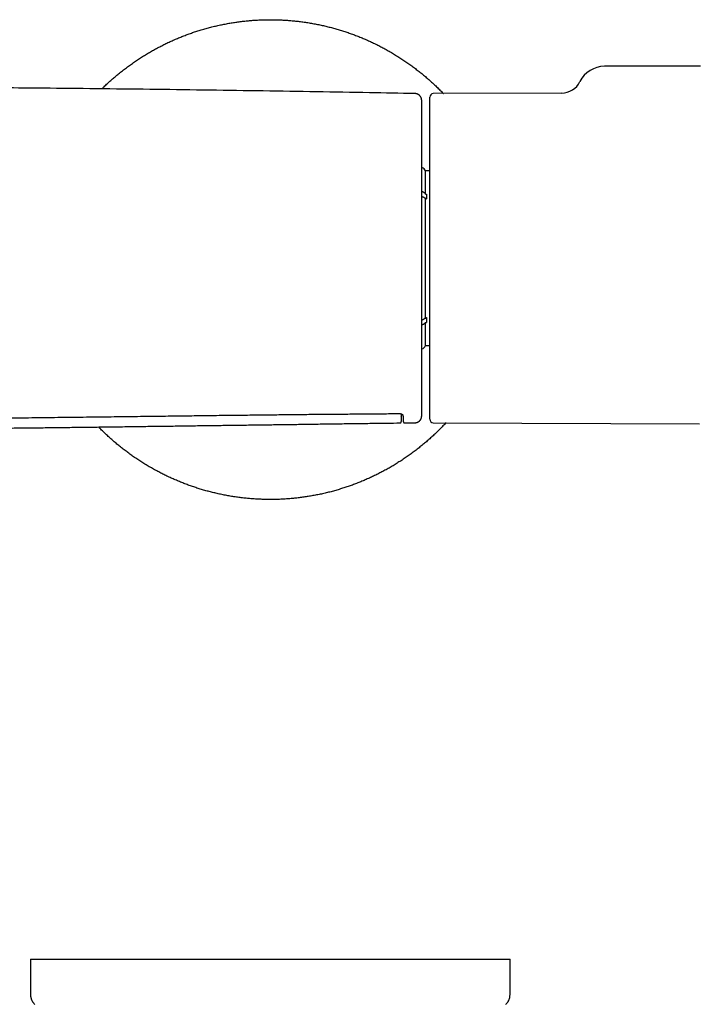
# Model space of a CAD drawing. Header units: millimetres. Extents: x 8 to 854, y 12 to 419.
# Tile 11 of 28: x 471 to 570, y 275 to 419. Entities that reach past the tile are written whole.
import ezdxf

# ---------------------------------------------------------------- set-up
doc = ezdxf.new("R2010")
doc.units = ezdxf.units.MM

msp = doc.modelspace()

# ---------------------------------------------------------------- linework, layer by layer
at = {"color": 7, "linetype": 'Continuous', "lineweight": 30}
for p, q in [((570.58, 412.05), (556.58, 412.05)), ((550.31, 408.14), (531.58, 408.06)), ((531.08, 360.55), (531.08, 407.56)), ((529.93, 362.55), (529.93, 405.55)), ((531.08, 396.8), (530.45, 396.8)), ((530.45, 393.42), (530.45, 396.8)), ((530.36, 392.81), (530.58, 392.81)), ((530.45, 393.42), (530.58, 393.42)), ((530.45, 375.4), (530.45, 392.71)), ((530.45, 392.71), (530.58, 392.71)), ((530.58, 393.42), (530.58, 392.71)), ((530.36, 375.29), (530.58, 375.29)), ((530.45, 375.4), (530.58, 375.4)), ((530.58, 375.4), (530.58, 374.69)), ((530.45, 371.3), (530.45, 374.69)), ((530.45, 374.69), (530.58, 374.69)), ((530.45, 371.3), (531.08, 371.3)), ((526.86, 360.98), (526.87, 360.86)), ((526.93, 360.57), (526.96, 361.33)), ((527.16, 361.02), (527.16, 361.14)), ((526.71, 360.02), (526.71, 360.02)), ((527.41, 360.03), (528.9, 360.04)), ((527.41, 360.03), (527.41, 360.03)), ((528.9, 360.04), (528.9, 360.04)), ((531.58, 360.05), (570.42, 359.88)), ((472.78, 281.79), (472.78, 276.63)), ((472.78, 281.79), (542.78, 281.79)), ((542.78, 276.63), (542.78, 281.79))]:
    msp.add_line(p, q, dxfattribs=at)
for centre, radius, start, end in [((556.58, 408.05), 4, 90, 153.8603), ((550.3, 411.14), 3, 270.2749, 333.8615), ((531.58, 407.56), 0.5, 90.25, 180), ((-269.78, 384.05), 800, 1.54039, 1.65073), ((529.73, 405.55), 0.2, 0, 1.5404), ((529.57, 396.37), 0.98, 26.0258, 68.5371), ((529.57, 371.73), 0.98, 291.4629, 333.9742), ((-269.78, 384.05), 800, 358.34978, 358.45961), ((529.73, 362.55), 0.2, 358.4596, 0), ((531.58, 360.55), 0.5, 180, 269.75)]:
    msp.add_arc(centre, radius, start, end, dxfattribs=at)
for points, knots in [([(483.2, 408.76), (483.31, 408.87), (483.58, 409.13), (484.01, 409.54), (484.5, 409.99), (485, 410.42), (485.52, 410.86), (486.07, 411.3), (486.64, 411.74), (487.21, 412.17), (487.8, 412.59), (488.39, 412.99), (488.98, 413.38), (489.57, 413.74), (490.15, 414.09), (490.74, 414.42), (491.34, 414.75), (491.94, 415.06), (492.54, 415.36), (493.16, 415.65), (493.77, 415.93), (494.4, 416.19), (495.02, 416.44), (495.65, 416.68), (496.27, 416.91), (496.9, 417.12), (497.56, 417.33), (498.23, 417.52), (498.92, 417.71), (499.62, 417.89), (500.32, 418.05), (501.02, 418.19), (501.71, 418.32), (502.4, 418.44), (503.07, 418.53), (503.74, 418.62), (504.41, 418.69), (505.09, 418.75), (505.76, 418.8), (506.44, 418.83), (507.12, 418.85), (507.79, 418.85), (508.47, 418.85), (509.14, 418.83), (509.8, 418.8), (510.46, 418.75), (511.14, 418.69), (511.84, 418.62), (512.55, 418.53), (513.26, 418.42), (513.97, 418.3), (514.68, 418.17), (515.37, 418.02), (516.04, 417.87), (516.7, 417.7), (517.35, 417.52), (518, 417.33), (518.65, 417.13), (519.29, 416.91), (519.93, 416.68), (520.56, 416.44), (521.19, 416.19), (521.81, 415.92), (522.42, 415.65), (523.02, 415.36), (523.62, 415.07), (524.22, 414.75), (524.84, 414.42), (525.46, 414.06), (526.08, 413.69), (526.69, 413.31), (527.29, 412.92), (527.87, 412.52), (528.43, 412.12), (528.97, 411.71), (529.51, 411.3), (530.03, 410.87), (530.55, 410.44), (531.06, 409.99), (531.57, 409.53), (532.06, 409.07), (532.54, 408.59), (532.87, 408.26), (533.04, 408.08), (533.06, 408.06)], [0, 0, 0, 0, 0.008149, 0.020136, 0.032124, 0.044111, 0.056098, 0.069043, 0.081988, 0.094933, 0.107878, 0.120823, 0.133768, 0.145974, 0.158179, 0.170384, 0.18259, 0.194795, 0.207, 0.219206, 0.231411, 0.243616, 0.255822, 0.267809, 0.279797, 0.291784, 0.303771, 0.316716, 0.329661, 0.342606, 0.355551, 0.368496, 0.381441, 0.393647, 0.405852, 0.418057, 0.430263, 0.442468, 0.454673, 0.466879, 0.479084, 0.491289, 0.503495, 0.515482, 0.527469, 0.539457, 0.551444, 0.564389, 0.577334, 0.590279, 0.603224, 0.616169, 0.629114, 0.64132, 0.653525, 0.66573, 0.677936, 0.690141, 0.702346, 0.714552, 0.726757, 0.738962, 0.751167, 0.763155, 0.775142, 0.78713, 0.799117, 0.812062, 0.825007, 0.837952, 0.850897, 0.863842, 0.876787, 0.888992, 0.901198, 0.913403, 0.925608, 0.937814, 0.950019, 0.962224, 0.97443, 0.986635, 0.99884, 1, 1, 1, 1]), ([(528.91, 408.07), (526.7, 408.11), (521.9, 408.2), (514.51, 408.33), (506.73, 408.45), (498.96, 408.57), (491.18, 408.67), (483.4, 408.76), (476.18, 408.84), (469.52, 408.9), (463.41, 408.94), (457.3, 408.98), (451.19, 409.01), (445.08, 409.04), (438.97, 409.05), (432.86, 409.05), (426.76, 409.05), (420.66, 409.04), (414.57, 409.01), (408.47, 408.98), (402.41, 408.95), (396.39, 408.9), (390.4, 408.85), (384.41, 408.79), (378.04, 408.71), (371.3, 408.63), (364.17, 408.53), (357.04, 408.42), (349.91, 408.31), (343.17, 408.19), (338.8, 408.11), (336.81, 408.07)], [0, 0, 0, 0, 0.03448, 0.074963, 0.115447, 0.155929, 0.196411, 0.236893, 0.277374, 0.30918, 0.340985, 0.372791, 0.404596, 0.436401, 0.468205, 0.50001, 0.531745, 0.56348, 0.595216, 0.626952, 0.658688, 0.689857, 0.721027, 0.752197, 0.783368, 0.820476, 0.857585, 0.894694, 0.931804, 0.968914, 1, 1, 1, 1]), ([(529.89, 407.1), (529.89, 407.1), (529.89, 407.11), (529.89, 407.13), (529.89, 407.15), (529.88, 407.19), (529.88, 407.23), (529.87, 407.28), (529.86, 407.33), (529.84, 407.37), (529.83, 407.41), (529.81, 407.46), (529.79, 407.5), (529.77, 407.55), (529.74, 407.59), (529.72, 407.64), (529.69, 407.68), (529.65, 407.72), (529.62, 407.75), (529.58, 407.79), (529.55, 407.83), (529.51, 407.86), (529.46, 407.89), (529.42, 407.92), (529.38, 407.94), (529.33, 407.97), (529.28, 407.99), (529.23, 408.01), (529.18, 408.03), (529.12, 408.04), (529.07, 408.06), (529.01, 408.06), (528.96, 408.07), (528.92, 408.07), (528.91, 408.07)], [0, 0, 0, 0, 0.005649, 0.016202, 0.032371, 0.055012, 0.087934, 0.121497, 0.149688, 0.179663, 0.210799, 0.242705, 0.275133, 0.307922, 0.340972, 0.374213, 0.407599, 0.441097, 0.474684, 0.508341, 0.542056, 0.575819, 0.609621, 0.643456, 0.677319, 0.711207, 0.745115, 0.782726, 0.820149, 0.857293, 0.894174, 0.930805, 0.967198, 1, 1, 1, 1]), ([(530.45, 393.42), (530.44, 393.44), (530.4, 393.49), (530.34, 393.55), (530.26, 393.61), (530.18, 393.66), (530.09, 393.7), (530.01, 393.74), (529.95, 393.75), (529.93, 393.76)], [0, 0, 0, 0, 0.151555, 0.303593, 0.455148, 0.606707, 0.75875, 0.910309, 1, 1, 1, 1]), ([(529.93, 393.05), (529.95, 393.04), (530.01, 393.03), (530.1, 392.99), (530.19, 392.95), (530.27, 392.9), (530.34, 392.84), (530.4, 392.78), (530.44, 392.73), (530.45, 392.71)], [0, 0, 0, 0, 0.100137, 0.252006, 0.403393, 0.554825, 0.70674, 0.858173, 1, 1, 1, 1]), ([(529.93, 375.06), (529.95, 375.07), (530.01, 375.08), (530.1, 375.12), (530.19, 375.16), (530.27, 375.21), (530.34, 375.27), (530.4, 375.33), (530.44, 375.38), (530.45, 375.4)], [0, 0, 0, 0, 0.1001372, 0.2520063, 0.4033932, 0.5548254, 0.7067401, 0.8581729, 1, 1, 1, 1]), ([(529.93, 374.35), (529.95, 374.36), (530.01, 374.37), (530.1, 374.41), (530.19, 374.45), (530.27, 374.51), (530.34, 374.56), (530.4, 374.63), (530.44, 374.67), (530.45, 374.69)], [0, 0, 0, 0, 0.100137, 0.252006, 0.403393, 0.554825, 0.70674, 0.858173, 1, 1, 1, 1]), ([(463.86, 360.7), (464.12, 360.7), (465.58, 360.71), (468.29, 360.74), (472.02, 360.78), (475.79, 360.83), (479.53, 360.87), (483.17, 360.92), (486.67, 360.96), (490.02, 361), (493.22, 361.04), (496.28, 361.08), (499.21, 361.12), (502.04, 361.15), (504.77, 361.18), (507.42, 361.21), (509.99, 361.24), (512.5, 361.27), (514.94, 361.29), (517.32, 361.31), (519.66, 361.33), (521.95, 361.35), (524.2, 361.37), (525.77, 361.38), (526.58, 361.39), (526.66, 361.39)], [0, 0, 0, 0, 0.011991, 0.069825, 0.129468, 0.190057, 0.250008, 0.308187, 0.363991, 0.417268, 0.468121, 0.516766, 0.563411, 0.608371, 0.651837, 0.693962, 0.734879, 0.774702, 0.813531, 0.851469, 0.888651, 0.925123, 0.960933, 0.996125, 1, 1, 1, 1]), ([(526.66, 361.39), (526.66, 361.39), (526.67, 361.39), (526.69, 361.39), (526.71, 361.39), (526.74, 361.38), (526.76, 361.38), (526.78, 361.38), (526.81, 361.37), (526.83, 361.37), (526.86, 361.36), (526.88, 361.36), (526.9, 361.35), (526.93, 361.34), (526.95, 361.33), (526.98, 361.32), (527, 361.3), (527.02, 361.29), (527.04, 361.28), (527.06, 361.26), (527.08, 361.25), (527.1, 361.23), (527.11, 361.22), (527.13, 361.2), (527.14, 361.19), (527.15, 361.18), (527.15, 361.17), (527.16, 361.16), (527.16, 361.15), (527.16, 361.14), (527.16, 361.14), (527.16, 361.14), (527.16, 361.14)], [0, 0, 0, 0, 0.0011418, 0.0163549, 0.0316394, 0.0465759, 0.0618772, 0.0788288, 0.0967611, 0.1159914, 0.1368143, 0.1595319, 0.1844597, 0.2119393, 0.2424208, 0.2748249, 0.307805, 0.3433681, 0.3822265, 0.4255584, 0.4702103, 0.5139726, 0.5601855, 0.6095211, 0.6568733, 0.7071586, 0.7562756, 0.806622, 0.8590326, 0.9149528, 0.977155, 1, 1, 1, 1]), ([(526.71, 360.02), (526.71, 360.02), (526.72, 360.02), (526.74, 360.02), (526.76, 360.03), (526.78, 360.03), (526.8, 360.04), (526.82, 360.05), (526.84, 360.06), (526.85, 360.08), (526.86, 360.09), (526.87, 360.1), (526.88, 360.11), (526.88, 360.12), (526.89, 360.13), (526.89, 360.14), (526.9, 360.15), (526.9, 360.16), (526.9, 360.17), (526.9, 360.18), (526.91, 360.19), (526.91, 360.2), (526.91, 360.21), (526.91, 360.23), (526.92, 360.25), (526.92, 360.27), (526.92, 360.3), (526.92, 360.32), (526.92, 360.35), (526.92, 360.38), (526.92, 360.42), (526.93, 360.49), (526.93, 360.53), (526.93, 360.57)], [0, 0, 0, 0, 0.002045, 0.008957, 0.015744, 0.022428, 0.029027, 0.035572, 0.042101, 0.048672, 0.055377, 0.062336, 0.069705, 0.077667, 0.086441, 0.09629, 0.107546, 0.120632, 0.136117, 0.154799, 0.177875, 0.207315, 0.246893, 0.306333, 0.377317, 0.44368, 0.506898, 0.560764, 0.615557, 0.677992, 0.747582, 0.834361, 1, 1, 1, 1]), ([(527.16, 361.01), (527.16, 361.01), (527.17, 360.98), (527.17, 360.93), (527.17, 360.87), (527.17, 360.81), (527.17, 360.75), (527.17, 360.7), (527.18, 360.64), (527.18, 360.59), (527.18, 360.55), (527.18, 360.5), (527.18, 360.46), (527.19, 360.42), (527.19, 360.39), (527.19, 360.36), (527.19, 360.33), (527.19, 360.3), (527.2, 360.27), (527.2, 360.25), (527.2, 360.23), (527.2, 360.21), (527.21, 360.2), (527.21, 360.19), (527.21, 360.18), (527.21, 360.17), (527.22, 360.16), (527.22, 360.15), (527.23, 360.14), (527.23, 360.13), (527.24, 360.11), (527.25, 360.1), (527.26, 360.09), (527.27, 360.08), (527.28, 360.07), (527.3, 360.06), (527.32, 360.05), (527.34, 360.04), (527.36, 360.03), (527.39, 360.03), (527.4, 360.03), (527.41, 360.03)], [0, 0, 0, 0, 0.004646, 0.047284, 0.089988, 0.132755, 0.175582, 0.218467, 0.261409, 0.304409, 0.347429, 0.390957, 0.434512, 0.478135, 0.52188, 0.565828, 0.6101, 0.654898, 0.700585, 0.747908, 0.798769, 0.840396, 0.871056, 0.88842, 0.902826, 0.914611, 0.924425, 0.93275, 0.939946, 0.946291, 0.952004, 0.957258, 0.962199, 0.966943, 0.971582, 0.976181, 0.980775, 0.985375, 0.990489, 0.995545, 1, 1, 1, 1]), ([(528.9, 360.04), (528.91, 360.04), (528.94, 360.04), (528.99, 360.05), (529.04, 360.06), (529.09, 360.07), (529.15, 360.08), (529.2, 360.09), (529.25, 360.11), (529.3, 360.13), (529.34, 360.15), (529.39, 360.18), (529.43, 360.2), (529.47, 360.23), (529.51, 360.26), (529.55, 360.3), (529.59, 360.33), (529.62, 360.37), (529.66, 360.4), (529.69, 360.44), (529.72, 360.48), (529.74, 360.52), (529.76, 360.56), (529.79, 360.6), (529.8, 360.64), (529.82, 360.68), (529.84, 360.73), (529.85, 360.77), (529.86, 360.81), (529.87, 360.84), (529.87, 360.88), (529.88, 360.92), (529.88, 360.95), (529.89, 360.97), (529.89, 360.99), (529.89, 361.01), (529.89, 361.01), (529.89, 361.02)], [0, 0, 0, 0, 0.021469, 0.057035, 0.09239, 0.127537, 0.162479, 0.197215, 0.231744, 0.266063, 0.300171, 0.33406, 0.367727, 0.401161, 0.434356, 0.467298, 0.499976, 0.532372, 0.564468, 0.596243, 0.627669, 0.658715, 0.689345, 0.719513, 0.749165, 0.778235, 0.806642, 0.834284, 0.861035, 0.886734, 0.911172, 0.934071, 0.955028, 0.973332, 0.987512, 0.996769, 1, 1, 1, 1]), ([(463.26, 359.21), (463.3, 359.21), (464.16, 359.22), (465.83, 359.24), (468.27, 359.26), (470.7, 359.29), (473.12, 359.31), (475.54, 359.34), (477.94, 359.37), (480.36, 359.4), (482.82, 359.43), (485.3, 359.46), (487.77, 359.5), (490.23, 359.53), (492.67, 359.56), (495.07, 359.59), (497.42, 359.63), (499.73, 359.66), (502.02, 359.69), (504.3, 359.72), (506.57, 359.75), (508.83, 359.78), (511.08, 359.81), (513.36, 359.84), (515.65, 359.88), (517.98, 359.91), (520.29, 359.94), (522.59, 359.97), (524.73, 359.99), (526.1, 360.01), (526.71, 360.02)], [0, 0, 0, 0, 0.001789, 0.040462, 0.07897, 0.11731, 0.155484, 0.193491, 0.231332, 0.269006, 0.308296, 0.347402, 0.386326, 0.425067, 0.463625, 0.502, 0.538461, 0.574755, 0.610882, 0.646843, 0.682637, 0.718264, 0.753725, 0.789019, 0.825816, 0.862429, 0.89886, 0.935107, 0.971172, 1, 1, 1, 1]), ([(533.44, 360.04), (533.29, 359.89), (532.99, 359.57), (532.53, 359.09), (532.05, 358.62), (531.56, 358.16), (531.07, 357.72), (530.57, 357.28), (530.04, 356.84), (529.5, 356.4), (528.93, 355.96), (528.35, 355.53), (527.77, 355.11), (527.17, 354.71), (526.58, 354.33), (526, 353.96), (525.42, 353.61), (524.83, 353.28), (524.23, 352.95), (523.63, 352.64), (523.02, 352.34), (522.41, 352.05), (521.79, 351.78), (521.17, 351.51), (520.55, 351.26), (519.92, 351.02), (519.29, 350.8), (518.66, 350.58), (518.01, 350.38), (517.34, 350.18), (516.65, 349.99), (515.95, 349.81), (515.25, 349.65), (514.55, 349.51), (513.85, 349.38), (513.17, 349.27), (512.5, 349.17), (511.83, 349.08), (511.16, 349.01), (510.48, 348.95), (509.81, 348.91), (509.13, 348.87), (508.45, 348.86), (507.77, 348.85), (507.1, 348.86), (506.43, 348.88), (505.77, 348.91), (505.1, 348.95), (504.42, 349.01), (503.73, 349.08), (503.01, 349.18), (502.3, 349.28), (501.6, 349.4), (500.89, 349.53), (500.2, 349.68), (499.53, 349.84), (498.87, 350), (498.22, 350.18), (497.57, 350.37), (496.92, 350.58), (496.28, 350.79), (495.64, 351.02), (495.01, 351.26), (494.38, 351.52), (493.76, 351.78), (493.15, 352.05), (492.55, 352.34), (491.95, 352.63), (491.35, 352.95), (490.73, 353.28), (490.11, 353.64), (489.49, 354.01), (488.88, 354.39), (488.28, 354.79), (487.7, 355.18), (487.14, 355.59), (486.6, 355.99), (486.06, 356.41), (485.53, 356.83), (485.01, 357.27), (484.5, 357.71), (484, 358.17), (483.51, 358.63), (483.08, 359.05), (482.82, 359.32), (482.71, 359.43)], [0, 0, 0, 0, 0.011262, 0.023199, 0.035135, 0.046859, 0.058582, 0.070306, 0.082029, 0.09469, 0.10735, 0.12001, 0.13267, 0.14533, 0.15799, 0.169927, 0.181864, 0.1938, 0.205737, 0.217674, 0.22961, 0.241547, 0.253484, 0.26542, 0.277357, 0.289081, 0.300804, 0.312528, 0.324251, 0.336911, 0.349572, 0.362232, 0.374892, 0.387552, 0.400212, 0.412149, 0.424085, 0.436022, 0.447959, 0.459895, 0.471832, 0.483769, 0.495706, 0.507642, 0.519579, 0.531302, 0.543026, 0.55475, 0.566473, 0.579133, 0.591793, 0.604453, 0.617114, 0.629774, 0.642434, 0.65437, 0.666307, 0.678244, 0.690181, 0.702117, 0.714054, 0.725991, 0.737927, 0.749864, 0.761801, 0.773524, 0.785248, 0.796971, 0.808695, 0.821355, 0.834015, 0.846675, 0.859335, 0.871995, 0.884656, 0.896592, 0.908529, 0.920466, 0.932402, 0.944339, 0.956276, 0.968212, 0.980149, 0.992086, 1, 1, 1, 1]), ([(472.78, 276.63), (472.79, 276.59), (472.79, 276.49), (472.8, 276.36), (472.82, 276.23), (472.85, 276.1), (472.89, 275.98), (472.93, 275.85), (472.99, 275.74), (473.05, 275.62), (473.12, 275.51), (473.2, 275.41), (473.29, 275.3), (473.35, 275.24), (473.38, 275.2)], [0, 0, 0, 0, 0.086812, 0.171758, 0.25518, 0.33744, 0.418918, 0.5, 0.581083, 0.66256, 0.744821, 0.828242, 0.913188, 1, 1, 1, 1]), ([(542.19, 275.2), (542.22, 275.24), (542.28, 275.3), (542.37, 275.41), (542.45, 275.51), (542.52, 275.62), (542.58, 275.74), (542.64, 275.85), (542.68, 275.98), (542.72, 276.1), (542.75, 276.23), (542.77, 276.36), (542.78, 276.49), (542.78, 276.59), (542.78, 276.63)], [0, 0, 0, 0, 0.086812, 0.171758, 0.255179, 0.33744, 0.418917, 0.5, 0.581082, 0.66256, 0.74482, 0.828242, 0.913188, 1, 1, 1, 1])]:
    msp.add_open_spline(points, degree=3, knots=knots, dxfattribs=at)

doc.saveas('drawing.dxf')
